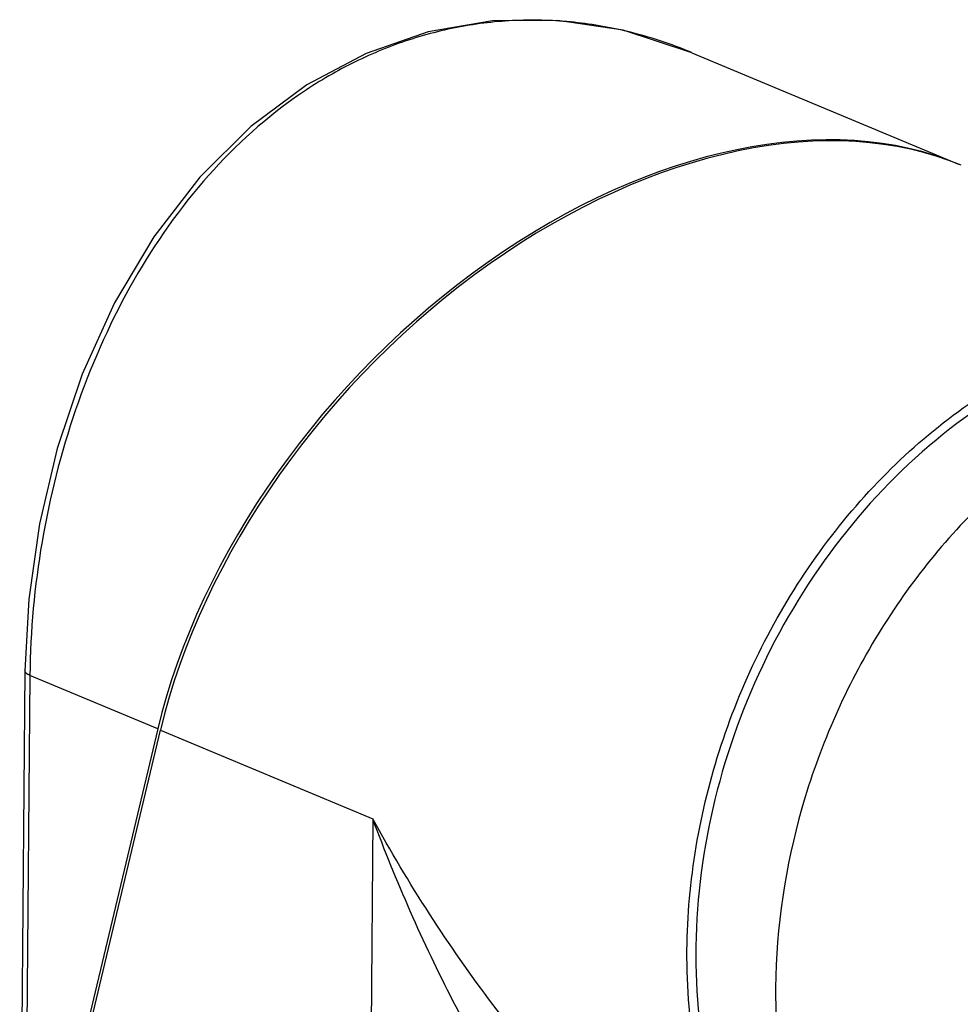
# Model space of a CAD drawing. Header units: millimetres. Extents: x 12 to 2508, y 25 to 1770.
# Tile 51 of 54: x 2270 to 2332, y 1512 to 1577. Entities that reach past the tile are written whole.
import ezdxf

# ---------------------------------------------------------------- set-up
doc = ezdxf.new("R2010")
doc.units = ezdxf.units.MM
for name, color, linetype in [('COVER_S_PBL98', 7, 'Continuous'), ('HOLDER_S_PBL83', 7, 'Continuous'), ('HOLDER_S_PBL97', 7, 'Continuous'), ('MODULE_S_ABL82', 7, 'Continuous'), ('MODULE_S_ABL96', 7, 'Continuous'), ('new_view_8_VBL72', 7, 'Continuous'), ('RING_S_PBL78', 7, 'Continuous')]:
    doc.layers.add(name, color=color, linetype=linetype)

# ---------------------------------------------------------------- blocks, each defined once
blk = doc.blocks.new('RING_S_PBL78', base_point=(1300.901, 1820.24))
at = {"layer": 'RING_S_PBL78', "color": 7}
for q in [(1310.675, 1850.914), (1310.675, 1850.915)]:
    blk.add_line((1310.693, 1850.923), q, dxfattribs=at)
blk.add_arc((1321.102, 1801.227), 50.716, 96.8006, 101.83488, dxfattribs=at)
for centre, major_axis, ratio, start_param, end_param in [((1320.379, 1816.352), (42.626, 1.876), 0.834841, 1.65822, 1.763164), ((1309.413, 1820.94), (-1.797, 40.821), 0.093221, -0.75206, -0.749974)]:
    blk.add_ellipse(centre, major_axis=major_axis, ratio=ratio, start_param=start_param, end_param=end_param, dxfattribs=at)
for points, knots in [([(1315.106, 1852.505), (1314.734, 1852.403), (1313.234, 1851.96), (1311.768, 1851.401), (1310.693, 1850.923)], [0, 0, 0, 0, 0.247141, 1, 1, 1, 1]), ([(1310.675, 1850.915), (1307.904, 1849.681), (1302.557, 1846.345), (1295.878, 1839.474), (1290.732, 1831.076), (1287.474, 1821.731), (1286.325, 1812.079), (1287.221, 1804.209), (1289.063, 1798.433), (1290.944, 1794.492), (1293.309, 1790.964), (1295.204, 1788.906), (1296.213, 1787.974)], [0, 0, 0, 0, 0.12198, 0.250107, 0.382103, 0.514821, 0.644963, 0.769789, 0.829811, 0.888094, 0.944744, 1, 1, 1, 1])]:
    blk.add_open_spline(points, degree=3, knots=knots, dxfattribs=at)
blk = doc.blocks.new('HOLDER_S_PBL83', base_point=(1340.71, 1808.942))
at = {"layer": 'HOLDER_S_PBL83', "color": 7}
for points, knots in [([(1315.067, 1848.46), (1313.406, 1847.643), (1310.162, 1845.702), (1305.73, 1842.051), (1301.756, 1837.701), (1297.197, 1831.112), (1293.172, 1821.836), (1291.96, 1813.818), (1291.926, 1809.852)], [0, 0, 0, 0, 0.117748, 0.23932, 0.36412, 0.491275, 0.747729, 1, 1, 1, 1]), ([(1291.926, 1809.852), (1291.899, 1806.682), (1292.549, 1800.48), (1294.771, 1794.63), (1296.24, 1792.017)], [0, 0, 0, 0, 0.514016, 1, 1, 1, 1])]:
    blk.add_open_spline(points, degree=3, knots=knots, dxfattribs=at)
blk = doc.blocks.new('MODULE_S_ABL82', base_point=(1342.588, 1766.555))
at = {"layer": 'HOLDER_S_PBL83'}
blk.add_blockref('HOLDER_S_PBL83', (1340.71, 1808.942), dxfattribs=at)
blk = doc.blocks.new('HOLDER_S_PBL97', base_point=(1279.877, 1815.011))
at = {"layer": 'HOLDER_S_PBL97', "color": 7}
blk.add_line((1244.665, 1797.73), (1251.559, 1826.741), dxfattribs=at)
at = {"layer": 'HOLDER_S_PBL97', "color": 2}
for p, q in [((1251.559, 1826.741), (1265.498, 1820.909)), ((1265.498, 1820.909), (1265.151, 1780.364))]:
    blk.add_line(p, q, dxfattribs=at)
at = {"layer": 'HOLDER_S_PBL97', "color": 7}
blk.add_ellipse((1282.918, 1832.025), major_axis=(26.28, 28.54), ratio=0.659351, start_param=0.234751, end_param=2.275384, dxfattribs=at)
for points, knots in [([(1286.114, 1812.284), (1286.153, 1816.835), (1287.734, 1826.025), (1292.94, 1836.391), (1298.76, 1843.397), (1303.748, 1847.754), (1309.212, 1851.085), (1313.135, 1852.575), (1315.107, 1853.101)], [0, 0, 0, 0, 0.255767, 0.514815, 0.642097, 0.765881, 0.885294, 1, 1, 1, 1]), ([(1296.202, 1787.244), (1294.575, 1788.679), (1291.618, 1792.045), (1288.415, 1798.098), (1286.481, 1804.97), (1286.093, 1809.818), (1286.114, 1812.284)], [0, 0, 0, 0, 0.234223, 0.478287, 0.73371, 1, 1, 1, 1])]:
    blk.add_open_spline(points, degree=3, knots=knots, dxfattribs=at)
at = {"layer": 'HOLDER_S_PBL97', "color": 2}
for points, knots in [([(1296.157, 1778.102), (1294.316, 1779.379), (1290.788, 1782.18), (1284.354, 1788.468), (1277.383, 1797.28), (1270.582, 1808.741), (1267.016, 1816.819), (1265.498, 1820.909)], [0, 0, 0, 0, 0.125929, 0.252546, 0.505083, 0.754752, 1, 1, 1, 1]), ([(1283.353, 1797.332), (1279.744, 1800.868), (1273.219, 1808.348), (1267.818, 1816.671), (1265.498, 1820.909)], [0, 0, 0, 0, 0.511183, 1, 1, 1, 1])]:
    blk.add_open_spline(points, degree=3, knots=knots, dxfattribs=at)
blk = doc.blocks.new('COVER_S_PBL98', base_point=(1273.13, 1829.373))
at = {"layer": 'COVER_S_PBL98', "color": 7}
for p, q in [((1286.438, 1871.202), (1303.935, 1863.882)), ((1242.672, 1830.621), (1242.326, 1790.172)), ((1251.385, 1826.814), (1244.672, 1798.597))]:
    blk.add_line(p, q, dxfattribs=at)
at = {"layer": 'COVER_S_PBL98', "color": 2}
for p, q in [((1243, 1830.322), (1242.653, 1789.873)), ((1251.385, 1826.814), (1243, 1830.322))]:
    blk.add_line(p, q, dxfattribs=at)
at = {"layer": 'COVER_S_PBL98', "color": 7}
blk.add_lwpolyline([(1286.439, 1871.202), (1281.918, 1872.668), (1277.624, 1873.322), (1273.344, 1873.283), (1269.14, 1872.559), (1265.064, 1871.157), (1261.167, 1869.088), (1257.504, 1866.364), (1254.138, 1863.02), (1251.135, 1859.124), (1248.553, 1854.776), (1246.433, 1850.101), (1244.792, 1845.229), (1243.625, 1840.275), (1242.922, 1835.325), (1242.672, 1830.621)], dxfattribs=at)
at = {"layer": 'COVER_S_PBL98', "color": 2}
blk.add_arc((1275.61, 1845.341), 28.037, 67.28042, 76.33194, dxfattribs=at)
at = {"layer": 'COVER_S_PBL98', "color": 7}
blk.add_ellipse((1282.745, 1832.098), major_axis=(26.289, 28.535), ratio=0.659161, start_param=6.515572, end_param=8.558677, dxfattribs=at)
at = {"layer": 'COVER_S_PBL98', "color": 2}
for points, knots in [([(1282.235, 1872.584), (1280.996, 1872.883), (1278.48, 1873.309), (1274.662, 1873.396), (1270.873, 1872.923), (1267.176, 1871.897), (1263.627, 1870.337), (1259.114, 1867.558), (1254.062, 1862.862), (1249.266, 1855.839), (1245.751, 1847.791), (1243.573, 1839.179), (1243.025, 1833.257), (1243, 1830.322)], [0, 0, 0, 0, 0.057825, 0.115316, 0.172752, 0.230465, 0.288806, 0.348104, 0.470332, 0.598412, 0.731489, 0.8668, 1, 1, 1, 1]), ([(1243, 1830.322), (1242.951, 1830.342), (1242.865, 1830.384), (1242.739, 1830.468), (1242.672, 1830.562), (1242.672, 1830.621)], [0, 0, 0, 0, 0.341999, 0.617824, 1, 1, 1, 1])]:
    blk.add_open_spline(points, degree=3, knots=knots, dxfattribs=at)
blk = doc.blocks.new('MODULE_S_ABL96', base_point=(1273.13, 1829.373))
at = {"layer": 'COVER_S_PBL98'}
blk.add_blockref('COVER_S_PBL98', (1273.13, 1829.373), dxfattribs=at)
at = {"layer": 'HOLDER_S_PBL97'}
blk.add_blockref('HOLDER_S_PBL97', (1279.877, 1815.011), dxfattribs=at)
blk = doc.blocks.new('NEW_VIEW_8_VBL72', base_point=(1264.721, 1451.007))
at = {"layer": 'MODULE_S_ABL82'}
blk.add_blockref('MODULE_S_ABL82', (1342.588, 1766.555), dxfattribs=at)
at = {"layer": 'MODULE_S_ABL96'}
blk.add_blockref('MODULE_S_ABL96', (1273.13, 1829.373), dxfattribs=at)
at = {"layer": 'RING_S_PBL78'}
blk.add_blockref('RING_S_PBL78', (1300.901, 1820.24), dxfattribs=at)

msp = doc.modelspace()

# ---------------------------------------------------------------- block references
at = {"layer": 'new_view_8_VBL72'}
msp.add_blockref('NEW_VIEW_8_VBL72', (2292.725, 1154.294), dxfattribs=at)

doc.saveas('drawing.dxf')
